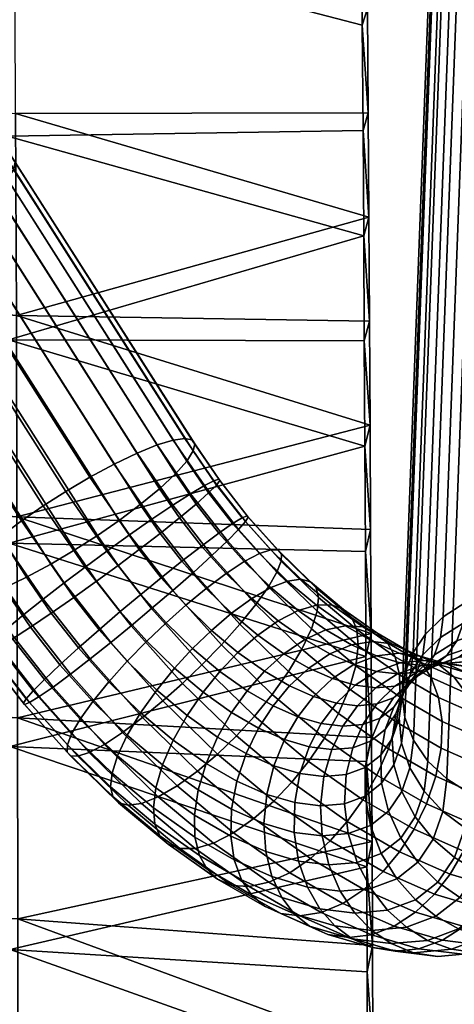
# Model space of a CAD drawing. Header units: millimetres. Extents: x -282 to 282, y -248 to 372.
# Tile 48 of 55: x 192 to 225, y 8 to 82. Entities that reach past the tile are written whole.
import ezdxf

# ---------------------------------------------------------------- set-up
doc = ezdxf.new("R2010")
doc.units = ezdxf.units.MM
doc.layers.add('LDS podnoz', color=7, linetype='Continuous')
doc.layers.add('LDS ram', color=7, linetype='Continuous')

msp = doc.modelspace()

# ---------------------------------------------------------------- meshes
at = {"layer": 'LDS podnoz'}
mesh = msp.add_polyface(dxfattribs=at)
corners = [(151.124, 117.513, 422.232), (149.748, 116.055, 421.512), (140.875, 124.901, 419.537), (142.17, 126.44, 420.239), (152.376, 118.947, 423.372), (143.347, 127.948, 421.363), (155.004, 104.094, 423.288), (153.352, 102.815, 423.705), (145.307, 111.907, 421.676), (146.872, 113.284, 421.237), (156.552, 105.376, 423.265), (148.339, 114.657, 421.193), (158.039, 106.686, 423.603), (159.491, 108.057, 424.342), (160.812, 109.413, 425.5), (161.904, 110.664, 427.042), (153.41, 120.262, 424.9), (162.69, 111.728, 428.883), (154.155, 121.372, 426.73), (163.13, 112.543, 430.899), (154.572, 122.214, 428.74), (163.23, 113.086, 432.957), (154.667, 122.762, 430.797), (163.031, 113.362, 434.938), (154.478, 123.027, 432.78), (162.553, 113.401, 436.889), (154.025, 123.037, 434.739), (161.76, 113.181, 438.855), (153.274, 122.771, 436.714), (160.653, 112.675, 440.71), (152.225, 122.199, 438.584), (159.272, 111.889, 442.325), (150.916, 121.331, 440.218), (157.697, 110.863, 443.591), (149.424, 120.211, 441.504), (156.03, 109.668, 444.438), (147.844, 118.918, 442.374), (154.378, 108.389, 444.856), (146.279, 117.541, 442.813), (152.83, 107.107, 444.878), (144.812, 116.168, 442.856), (151.343, 105.797, 444.54), (143.404, 114.77, 442.538), (149.891, 104.426, 443.801), (142.027, 113.312, 441.818), (148.57, 103.07, 442.643), (140.775, 111.878, 440.677), (170.951, 103.196, 437.206), (171.16, 102.907, 435.228), (170.45, 103.265, 439.152), (169.618, 103.094, 441.106), (168.457, 102.657, 442.946), (221.135, 29.497, 407.651), (227.167, 189.1, 208.081), (227.819, 187.396, 206.737), (221.787, 27.793, 406.308), (221.173, 32.876, 410.355), (227.206, 192.479, 210.784), (226.972, 190.829, 209.458), (220.939, 31.226, 409.028), (222.695, 35.745, 412.696), (228.727, 195.349, 213.125), (227.797, 193.971, 211.995), (221.764, 34.368, 411.566), (225.71, 38.125, 414.69), (231.742, 197.729, 215.119), (230.05, 196.633, 214.192), (224.017, 37.03, 413.763), (229.869, 39.42, 415.851), (235.901, 199.023, 216.28), (233.732, 198.545, 215.833), (227.7, 38.942, 415.403), (234.196, 39.326, 415.907), (240.228, 198.929, 216.336), (238.111, 199.143, 216.443), (232.079, 39.54, 416.014), (237.897, 38.083, 415.024), (243.93, 197.686, 215.454), (242.149, 198.439, 216.002), (236.116, 38.836, 415.573), (241.001, 35.681, 413.198), (247.033, 195.285, 213.627), (245.599, 196.628, 214.658), (239.567, 37.025, 414.229), (242.737, 32.407, 410.631), (248.769, 192.01, 211.061), (248.116, 193.714, 212.404), (242.084, 34.111, 411.975), (242.698, 29.027, 407.928), (248.73, 188.631, 208.357), (248.964, 190.281, 209.684), (242.931, 30.678, 409.254), (242.107, 27.536, 406.717), (248.139, 187.139, 207.146)]
mesh.append_faces([[corners[k] for k in face] for face in [(0, 1, 2, 3), (4, 0, 3, 5), (6, 7, 8, 9), (10, 6, 9, 11), (12, 10, 11, 1), (13, 12, 1, 0), (14, 13, 0, 4), (15, 14, 4, 16), (17, 15, 16, 18), (19, 17, 18, 20), (21, 19, 20, 22), (23, 21, 22, 24), (25, 23, 24, 26), (27, 25, 26, 28), (29, 27, 28, 30), (31, 29, 30, 32), (33, 31, 32, 34), (35, 33, 34, 36), (37, 35, 36, 38), (39, 37, 38, 40), (41, 39, 40, 42), (43, 41, 42, 44), (45, 43, 44, 46), (47, 48, 21, 23), (49, 47, 23, 25), (50, 49, 25, 27), (51, 50, 27, 29), (52, 53, 54, 55), (56, 57, 58, 59), (59, 58, 53, 52), (60, 61, 62, 63), (64, 65, 66, 67), (67, 66, 61, 60), (68, 69, 70, 71), (72, 73, 74, 75), (75, 74, 69, 68), (71, 70, 65, 64), (63, 62, 57, 56), (76, 77, 78, 79), (80, 81, 82, 83), (83, 82, 77, 76), (84, 85, 86, 87), (88, 89, 90, 91), (91, 90, 85, 84), (87, 86, 81, 80), (92, 93, 89, 88), (79, 78, 73, 72)]])
mesh = msp.add_polyface(dxfattribs=at)
corners = [(170.593, 101.583, 431.147), (177.833, 90.977, 433.514), (176.974, 90.013, 431.651), (169.77, 100.569, 429.296), (171.16, 102.907, 435.228), (178.424, 92.266, 437.603), (178.314, 91.736, 435.543), (171.055, 102.371, 433.169), (170.45, 103.265, 439.152), (177.683, 92.667, 441.517), (178.206, 92.568, 439.579), (170.951, 103.196, 437.206), (169.618, 103.094, 441.106), (176.816, 92.549, 443.46), (169.431, 84.324, 427.7), (182.901, 63.192, 432.417), (181.096, 62.123, 432.787), (167.626, 83.256, 428.071), (171.124, 85.407, 427.722), (184.594, 64.275, 432.438), (174.337, 87.715, 428.883), (187.807, 66.582, 433.599), (186.219, 65.396, 432.818), (172.749, 86.528, 428.102), (175.781, 88.902, 430.078), (189.25, 67.77, 434.795), (179.274, 61.141, 433.587), (165.804, 82.273, 428.871), (202.72, 46.637, 439.511), (201.276, 45.45, 438.316), (190.444, 68.881, 436.368), (191.784, 70.604, 440.259), (191.303, 69.844, 438.231), (191.893, 71.134, 442.32), (191.153, 71.535, 446.234), (191.675, 71.436, 444.295), (190.286, 71.416, 448.176), (174.097, 91.574, 446.86), (187.567, 70.442, 451.576), (189.076, 71.052, 450), (175.606, 92.184, 445.283), (172.375, 90.749, 448.08), (185.845, 69.616, 452.796), (168.748, 88.698, 449.25), (182.218, 67.566, 453.967), (184.023, 68.634, 453.597), (170.553, 89.766, 448.88), (167.055, 87.614, 449.229), (180.525, 66.482, 453.946), (204.772, 48.712, 442.947), (203.914, 47.749, 441.084), (205.363, 50.001, 447.036), (205.254, 49.472, 444.976), (205.145, 50.303, 449.012), (203.756, 50.284, 452.893), (204.623, 50.403, 450.95), (202.546, 49.92, 454.716), (201.036, 49.309, 456.293), (197.493, 47.502, 458.313), (199.314, 48.484, 457.513), (195.687, 46.433, 458.683), (225.974, 23.821, 403.258), (232.006, 183.424, 203.688), (233.787, 182.671, 203.139), (227.755, 23.068, 402.71), (222.87, 26.222, 405.085), (228.903, 185.826, 205.514), (230.336, 184.482, 204.483), (224.304, 24.879, 404.054), (221.787, 27.793, 406.308), (227.819, 187.396, 206.737), (234.002, 22.484, 402.432), (240.034, 182.087, 202.861), (242.203, 182.565, 203.309), (236.171, 22.962, 402.879), (229.675, 22.578, 402.376), (235.708, 182.181, 202.805), (237.824, 181.967, 202.698), (231.792, 22.364, 402.269), (244.193, 183.382, 204.022), (238.161, 23.778, 403.593)]
mesh.append_faces([[corners[k] for k in face] for face in [(0, 1, 2, 3), (4, 5, 6, 7), (7, 6, 1, 0), (8, 9, 10, 11), (12, 13, 9, 8), (11, 10, 5, 4), (14, 15, 16, 17), (18, 19, 15, 14), (20, 21, 22, 23), (24, 25, 21, 20), (23, 22, 19, 18), (17, 16, 26, 27), (25, 28, 29, 21), (2, 30, 25, 24), (6, 31, 32, 1), (5, 33, 31, 6), (9, 34, 35, 10), (13, 36, 34, 9), (10, 35, 33, 5), (37, 38, 39, 40), (41, 42, 38, 37), (43, 44, 45, 46), (47, 48, 44, 43), (46, 45, 42, 41), (40, 39, 36, 13), (30, 2, 1, 32), (32, 49, 50, 30), (33, 51, 52, 31), (35, 53, 51, 33), (31, 52, 49, 32), (30, 50, 28, 25), (36, 54, 55, 34), (39, 56, 54, 36), (38, 57, 56, 39), (34, 55, 53, 35), (45, 58, 59, 42), (44, 60, 58, 45), (57, 38, 42, 59), (61, 62, 63, 64), (65, 66, 67, 68), (68, 67, 62, 61), (69, 70, 66, 65), (71, 72, 73, 74), (75, 76, 77, 78), (64, 63, 76, 75), (78, 77, 72, 71), (74, 73, 79, 80)]])
mesh = msp.add_polyface(dxfattribs=at)
corners = [(187.436, 38.09, 444.867), (186.913, 38.19, 446.805), (173.444, 59.322, 442.089), (160.496, 80.354, 435.434), (176.043, 59.706, 436.384), (189.513, 38.573, 441.1), (188.302, 38.209, 442.924), (174.833, 59.341, 438.208), (179.274, 61.141, 433.587), (192.744, 40.009, 438.304), (191.022, 39.184, 439.524), (177.552, 60.316, 434.808), (181.096, 62.123, 432.787), (194.565, 40.991, 437.504), (184.594, 64.275, 432.438), (198.064, 43.143, 437.155), (196.371, 42.06, 437.133), (182.901, 63.192, 432.417), (187.807, 66.582, 433.599), (201.276, 45.45, 438.316), (199.688, 44.264, 437.535), (186.219, 65.396, 432.818), (178.9, 65.362, 453.565), (192.37, 44.229, 458.282), (193.995, 45.35, 458.662), (180.525, 66.482, 453.946), (177.312, 64.175, 452.784), (190.782, 43.043, 457.501), (195.687, 46.433, 458.683), (182.218, 67.566, 453.967), (174.675, 61.876, 450.016), (188.145, 40.744, 454.732), (189.338, 41.856, 456.306), (175.868, 62.988, 451.589), (173.816, 60.913, 448.153), (187.286, 39.781, 452.87), (173.226, 59.624, 444.064), (186.695, 38.492, 448.78), (186.804, 39.021, 450.841), (173.335, 60.153, 446.124), (192.716, 30.888, 445.426), (192.509, 30.557, 447.397), (189.578, 34.298, 447.394), (189.95, 34.418, 445.423), (193.235, 31.48, 443.446), (190.651, 34.778, 443.444), (194.083, 32.339, 441.584), (191.689, 35.395, 441.582), (195.237, 33.434, 439.97), (193.029, 36.252, 439.968), (194.725, 31.768, 455.429), (196.027, 32.731, 457.013), (192.523, 37.203, 457.01), (191.278, 36.167, 455.425), (193.687, 31.05, 453.547), (190.333, 35.329, 453.544), (192.969, 30.613, 451.493), (189.739, 34.734, 451.49), (192.584, 30.459, 449.404), (189.499, 34.396, 449.4), (195.81, 27.434, 444.839), (195.788, 26.896, 446.775), (196.125, 28.254, 442.898), (196.035, 26.607, 448.749), (196.58, 26.581, 450.808), (194.596, 37.303, 438.713), (196.286, 38.478, 437.884), (193.983, 38.367, 458.209), (195.554, 39.578, 458.986), (197.133, 40.765, 459.356), (141.824, 65.338, 430.958), (141.193, 65.571, 434.263), (139.557, 10.784, 437.814), (140.189, 10.551, 434.509)]
mesh.append_faces([[corners[k] for k in face] for face in [(0, 1, 2, 3), (4, 5, 6, 7), (8, 9, 10, 11), (12, 13, 9, 8), (11, 10, 5, 4), (14, 15, 16, 17), (18, 19, 20, 21), (21, 20, 15, 14), (17, 16, 13, 12), (3, 7, 6, 0), (22, 23, 24, 25), (26, 27, 23, 22), (25, 24, 28, 29), (30, 31, 32, 33), (34, 35, 31, 30), (36, 37, 38, 39), (2, 1, 37, 36), (39, 38, 35, 34), (33, 32, 27, 26), (40, 41, 42, 43), (44, 40, 43, 45), (46, 44, 45, 47), (48, 46, 47, 49), (50, 51, 52, 53), (54, 50, 53, 55), (56, 54, 55, 57), (58, 56, 57, 59), (41, 58, 59, 42), (60, 61, 41, 40), (62, 60, 40, 44), (63, 64, 56, 58), (61, 63, 58, 41), (0, 43, 42, 1), (5, 47, 45, 6), (6, 45, 43, 0), (9, 65, 49, 10), (13, 66, 65, 9), (10, 49, 47, 5), (27, 67, 68, 23), (31, 53, 52, 32), (32, 52, 67, 27), (38, 57, 55, 35), (1, 42, 59, 37), (37, 59, 57, 38), (35, 55, 53, 31), (23, 68, 69, 24), (70, 71, 72, 73)]])
mesh = msp.add_polyface(dxfattribs=at)
corners = [(196.634, 34.703, 438.716), (195.237, 33.434, 439.97), (193.029, 36.252, 439.968), (194.596, 37.303, 438.713), (198.179, 36.062, 437.886), (196.286, 38.478, 437.884), (199.769, 37.424, 437.493), (197.989, 39.696, 437.491), (201.311, 38.714, 437.498), (199.61, 40.885, 437.497), (202.841, 39.964, 437.869), (201.189, 42.071, 437.867), (204.392, 41.2, 438.646), (202.76, 43.283, 438.644), (205.87, 42.341, 439.845), (204.22, 44.447, 439.843), (207.173, 43.304, 441.429), (205.465, 45.483, 441.428), (206.66, 41.638, 456.888), (207.815, 42.733, 455.274), (205.054, 46.255, 455.271), (203.714, 45.398, 456.885), (205.264, 40.369, 458.143), (202.147, 44.347, 458.14), (203.719, 39.01, 458.972), (200.457, 43.172, 458.969), (202.128, 37.647, 459.365), (198.754, 41.954, 459.362), (200.587, 36.358, 459.36), (197.133, 40.765, 459.356), (199.057, 35.108, 458.99), (195.554, 39.578, 458.986), (197.506, 33.872, 458.213), (193.983, 38.367, 458.209), (196.027, 32.731, 457.013), (192.523, 37.203, 457.01), (200.296, 33.698, 437.484), (198.913, 32.158, 438.283), (201.76, 35.201, 437.115), (203.214, 36.59, 437.137), (204.688, 37.902, 437.518), (206.218, 39.162, 438.299), (207.716, 40.28, 439.495), (207.367, 34.937, 458.28), (208.75, 36.477, 457.481), (205.903, 33.434, 458.649), (204.449, 32.046, 458.627), (202.975, 30.733, 458.246), (205.209, 34.651, 436.415), (203.849, 33.172, 436.359), (206.625, 36.02, 436.817), (208.133, 37.301, 437.606), (196.371, 42.06, 437.133), (194.565, 40.991, 437.504), (199.688, 44.264, 437.535), (198.064, 43.143, 437.155), (202.72, 46.637, 439.511), (201.276, 45.45, 438.316), (204.772, 48.712, 442.947), (206.41, 46.321, 443.309), (203.914, 47.749, 441.084), (205.363, 50.001, 447.036), (207.244, 47.254, 447.453), (207.004, 46.916, 445.363), (205.254, 49.472, 444.976), (205.145, 50.303, 449.012), (207.166, 47.352, 449.459), (203.756, 50.284, 452.893), (206.092, 46.872, 453.409), (206.793, 47.232, 451.43), (204.623, 50.403, 450.95), (201.036, 49.309, 456.293), (202.546, 49.92, 454.716), (197.493, 47.502, 458.313), (199.314, 48.484, 457.513), (193.995, 45.35, 458.662), (195.687, 46.433, 458.683)]
mesh.append_faces([[corners[k] for k in face] for face in [(0, 1, 2, 3), (4, 0, 3, 5), (6, 4, 5, 7), (8, 6, 7, 9), (10, 8, 9, 11), (12, 10, 11, 13), (14, 12, 13, 15), (16, 14, 15, 17), (18, 19, 20, 21), (22, 18, 21, 23), (24, 22, 23, 25), (26, 24, 25, 27), (28, 26, 27, 29), (30, 28, 29, 31), (32, 30, 31, 33), (34, 32, 33, 35), (36, 37, 0, 4), (38, 36, 4, 6), (39, 38, 6, 8), (40, 39, 8, 10), (41, 40, 10, 12), (42, 41, 12, 14), (43, 44, 22, 24), (45, 43, 24, 26), (46, 45, 26, 28), (47, 46, 28, 30), (48, 49, 38, 39), (50, 48, 39, 40), (51, 50, 40, 41), (52, 7, 5, 53), (54, 11, 9, 55), (56, 15, 13, 57), (57, 13, 11, 54), (58, 59, 17, 60), (61, 62, 63, 64), (64, 63, 59, 58), (60, 17, 15, 56), (55, 9, 7, 52), (65, 66, 62, 61), (67, 68, 69, 70), (71, 21, 20, 72), (72, 20, 68, 67), (73, 25, 23, 74), (75, 29, 27, 76), (76, 27, 25, 73), (74, 23, 21, 71), (66, 65, 70, 69)]])
mesh = msp.add_polyface(dxfattribs=at)
corners = [(208.211, 44.022, 443.311), (207.173, 43.304, 441.429), (205.465, 45.483, 441.428), (206.41, 46.321, 443.309), (208.929, 44.458, 445.365), (207.004, 46.916, 445.363), (209.313, 44.613, 447.455), (207.244, 47.254, 447.453), (209.389, 44.515, 449.461), (207.166, 47.352, 449.459), (209.182, 44.184, 451.433), (206.793, 47.232, 451.43), (208.663, 43.591, 453.412), (206.092, 46.872, 453.409), (207.815, 42.733, 455.274), (205.054, 46.255, 455.271), (209.083, 41.172, 441.067), (207.716, 40.28, 439.495), (205.87, 42.341, 439.845), (210.226, 41.773, 442.929), (211.083, 42.054, 444.956), (211.628, 42.029, 447.016), (211.875, 41.739, 448.989), (211.853, 41.202, 450.926), (211.538, 40.382, 452.867), (210.902, 39.286, 454.688), (209.956, 37.959, 456.263), (206.66, 41.638, 456.888), (208.75, 36.477, 457.481), (205.264, 40.369, 458.143), (209.651, 38.399, 438.794), (208.133, 37.301, 437.606), (206.218, 39.162, 438.299), (211.085, 39.226, 440.342), (212.339, 39.719, 442.164), (213.341, 39.859, 444.139), (214.056, 39.67, 446.137), (214.482, 39.205, 448.045), (214.655, 38.479, 449.912), (214.552, 37.452, 451.775), (214.139, 36.14, 453.517), (213.412, 34.601, 455.012), (212.406, 32.925, 456.158), (210.095, 35.658, 436.58), (208.611, 34.358, 435.779), (206.625, 36.02, 436.817), (211.636, 36.738, 437.756), (213.138, 37.507, 439.269), (214.505, 37.906, 441.031), (215.657, 37.921, 442.928), (216.545, 37.586, 444.835), (217.156, 36.967, 446.647), (217.527, 36.075, 448.41), (217.644, 34.865, 450.159), (217.459, 33.362, 451.781), (213.628, 35.331, 436.404), (212.066, 34.266, 435.242), (215.199, 36.052, 437.87), (216.679, 36.37, 439.555), (217.981, 36.28, 441.35), (219.043, 35.822, 443.14), (219.839, 35.072, 444.826), (220.41, 34.039, 446.453), (218.731, 35.188, 437.845), (217.143, 34.931, 436.249), (220.174, 35.016, 439.522), (221.399, 34.464, 441.174)]
mesh.append_faces([[corners[k] for k in face] for face in [(0, 1, 2, 3), (4, 0, 3, 5), (6, 4, 5, 7), (8, 6, 7, 9), (10, 8, 9, 11), (12, 10, 11, 13), (14, 12, 13, 15), (16, 17, 18, 1), (19, 16, 1, 0), (20, 19, 0, 4), (21, 20, 4, 6), (22, 21, 6, 8), (23, 22, 8, 10), (24, 23, 10, 12), (25, 24, 12, 14), (26, 25, 14, 27), (28, 26, 27, 29), (30, 31, 32, 17), (33, 30, 17, 16), (34, 33, 16, 19), (35, 34, 19, 20), (36, 35, 20, 21), (37, 36, 21, 22), (38, 37, 22, 23), (39, 38, 23, 24), (40, 39, 24, 25), (41, 40, 25, 26), (42, 41, 26, 28), (43, 44, 45, 31), (46, 43, 31, 30), (47, 46, 30, 33), (48, 47, 33, 34), (49, 48, 34, 35), (50, 49, 35, 36), (51, 50, 36, 37), (52, 51, 37, 38), (53, 52, 38, 39), (54, 53, 39, 40), (55, 56, 43, 46), (57, 55, 46, 47), (58, 57, 47, 48), (59, 58, 48, 49), (60, 59, 49, 50), (61, 60, 50, 51), (62, 61, 51, 52), (63, 64, 57, 58), (65, 63, 58, 59), (66, 65, 59, 60)]])
mesh = msp.add_polyface(dxfattribs=at)
corners = [(223.129, 32.472, 444.185), (222.371, 33.613, 442.715), (219.839, 35.072, 444.826), (220.41, 34.039, 446.453), (223.673, 30.986, 445.612), (220.747, 32.673, 448.053), (223.934, 29.197, 446.898), (220.791, 31.008, 449.519), (223.866, 27.19, 447.947), (220.511, 29.123, 450.745), (223.465, 25.085, 448.685), (219.916, 27.13, 451.645), (223.67, 33.46, 438.917), (222.286, 34.082, 437.422), (220.174, 35.016, 439.522), (221.399, 34.464, 441.174), (224.81, 32.535, 440.29), (225.75, 31.313, 441.58), (226.494, 29.739, 442.809), (226.962, 27.858, 443.888), (227.099, 25.76, 444.734), (224.278, 33.497, 435.091), (222.571, 33.766, 433.699), (220.707, 34.314, 435.88), (225.811, 32.83, 436.411), (227.11, 31.859, 437.598), (228.221, 30.587, 438.688), (229.153, 28.958, 439.696), (224.285, 33.554, 431.344), (222.407, 33.382, 430.087), (220.782, 33.584, 432.319), (226.11, 33.27, 432.573), (227.781, 32.587, 433.706), (229.225, 31.597, 434.692), (223.916, 33.516, 427.632), (222.053, 32.881, 426.509), (220.595, 32.752, 428.882), (225.877, 33.695, 428.753), (227.812, 33.421, 429.804), (223.3, 33.346, 424.058), (221.633, 32.302, 423.03), (220.4, 31.843, 425.454), (225.206, 33.997, 425.096), (227.238, 34.203, 426.078), (229.266, 33.963, 426.945), (222.629, 33.085, 420.58), (221.291, 31.755, 419.593), (220.283, 30.963, 422.071), (224.307, 34.137, 421.582), (226.248, 34.816, 422.534), (228.337, 35.067, 423.375), (222.04, 32.855, 417.14), (221.089, 31.391, 416.145), (220.318, 30.257, 418.671), (223.37, 34.173, 418.156), (225.055, 35.237, 419.131), (227.022, 35.954, 419.999), (229.154, 36.267, 420.7), (222.499, 34.182, 414.86), (221.562, 32.757, 413.795), (223.823, 35.484, 415.902), (225.514, 36.562, 416.853), (227.497, 37.325, 417.641), (220.892, 27.567, 410.322), (221.135, 29.497, 407.651), (221.787, 27.793, 406.308), (221.524, 25.701, 409.202), (222.87, 26.222, 405.085), (222.586, 23.955, 408.223), (222.695, 35.745, 412.696), (221.764, 34.368, 411.566), (225.71, 38.125, 414.69), (224.017, 37.03, 413.763), (227.7, 38.942, 415.403), (221.173, 32.876, 410.355), (220.962, 31.19, 412.688)]
mesh.append_faces([[corners[k] for k in face] for face in [(0, 1, 2, 3), (4, 0, 3, 5), (6, 4, 5, 7), (8, 6, 7, 9), (10, 8, 9, 11), (12, 13, 14, 15), (16, 12, 15, 1), (17, 16, 1, 0), (18, 17, 0, 4), (19, 18, 4, 6), (20, 19, 6, 8), (21, 22, 23, 13), (24, 21, 13, 12), (25, 24, 12, 16), (26, 25, 16, 17), (27, 26, 17, 18), (28, 29, 30, 22), (31, 28, 22, 21), (32, 31, 21, 24), (33, 32, 24, 25), (34, 35, 36, 29), (37, 34, 29, 28), (38, 37, 28, 31), (39, 40, 41, 35), (42, 39, 35, 34), (43, 42, 34, 37), (44, 43, 37, 38), (45, 46, 47, 40), (48, 45, 40, 39), (49, 48, 39, 42), (50, 49, 42, 43), (51, 52, 53, 46), (54, 51, 46, 45), (55, 54, 45, 48), (56, 55, 48, 49), (57, 56, 49, 50), (58, 59, 52, 51), (60, 58, 51, 54), (61, 60, 54, 55), (62, 61, 55, 56), (63, 64, 65, 66), (66, 65, 67, 68), (58, 69, 70, 59), (61, 71, 72, 60), (60, 72, 69, 58), (62, 73, 71, 61), (59, 70, 74, 75)]])
mesh = msp.add_polyface(dxfattribs=at)
corners = [(211.192, 31.219, 456.895), (212.406, 32.925, 456.158), (208.75, 36.477, 457.481), (207.367, 34.937, 458.28), (209.86, 29.588, 457.217), (205.903, 33.434, 458.649), (208.5, 28.109, 457.161), (204.449, 32.046, 458.627), (208.611, 34.358, 435.779), (207.255, 32.938, 435.345), (205.209, 34.651, 436.415), (206.625, 36.02, 436.817), (216.955, 31.635, 453.159), (217.459, 33.362, 451.781), (214.139, 36.14, 453.517), (213.412, 34.601, 455.012), (216.154, 29.787, 454.198), (215.115, 27.937, 454.844), (209.309, 31.488, 433.952), (208.138, 29.862, 433.781), (205.99, 31.38, 435.24), (210.604, 32.949, 434.426), (212.066, 34.266, 435.242), (210.095, 35.658, 436.58), (220.747, 32.673, 448.053), (220.41, 34.039, 446.453), (217.527, 36.075, 448.41), (217.644, 34.865, 450.159), (220.791, 31.008, 449.519), (220.511, 29.123, 450.745), (219.916, 27.13, 451.645), (211.246, 30.371, 432.336), (210.166, 28.694, 432.091), (212.484, 31.866, 432.857), (213.925, 33.195, 433.692), (215.507, 34.249, 434.837), (213.628, 35.331, 436.404), (217.143, 34.931, 436.249), (215.199, 36.052, 437.87), (222.371, 33.613, 442.715), (221.399, 34.464, 441.174), (219.043, 35.822, 443.14), (219.839, 35.072, 444.826), (213.112, 29.546, 430.481), (212.119, 27.83, 430.149), (214.296, 31.065, 431.056), (215.716, 32.404, 431.912), (217.318, 33.448, 433.038), (219.016, 34.103, 434.386), (220.707, 34.314, 435.88), (218.731, 35.188, 437.845), (222.286, 34.082, 437.422), (220.174, 35.016, 439.522), (216.004, 30.563, 429.057), (214.872, 29.029, 428.421), (217.404, 31.907, 429.935), (219.024, 32.946, 431.039), (220.782, 33.584, 432.319), (222.571, 33.766, 433.699), (217.576, 30.368, 426.898), (216.491, 28.828, 426.197), (218.958, 31.715, 427.802), (220.595, 32.752, 428.882), (222.407, 33.382, 430.087), (219.035, 30.498, 424.523), (217.994, 28.962, 423.75), (220.4, 31.843, 425.454), (222.053, 32.881, 426.509), (220.283, 30.963, 422.071), (219.279, 29.441, 421.224), (221.633, 32.302, 423.03), (221.291, 31.755, 419.593), (220.318, 30.257, 418.671), (221.089, 31.391, 416.145), (220.467, 29.761, 415.147), (219.66, 28.574, 417.79), (220.962, 31.19, 412.688), (220.714, 29.433, 411.509), (220.188, 27.913, 414.123), (221.562, 32.757, 413.795), (221.173, 32.876, 410.355), (220.939, 31.226, 409.028), (221.135, 29.497, 407.651), (220.892, 27.567, 410.322)]
mesh.append_faces([[corners[k] for k in face] for face in [(0, 1, 2, 3), (4, 0, 3, 5), (6, 4, 5, 7), (8, 9, 10, 11), (12, 13, 14, 15), (16, 12, 15, 1), (17, 16, 1, 0), (18, 19, 20, 9), (21, 18, 9, 8), (22, 21, 8, 23), (24, 25, 26, 27), (28, 24, 27, 13), (29, 28, 13, 12), (30, 29, 12, 16), (31, 32, 19, 18), (33, 31, 18, 21), (34, 33, 21, 22), (35, 34, 22, 36), (37, 35, 36, 38), (39, 40, 41, 42), (43, 44, 32, 31), (45, 43, 31, 33), (46, 45, 33, 34), (47, 46, 34, 35), (48, 47, 35, 37), (49, 48, 37, 50), (51, 49, 50, 52), (53, 54, 43, 45), (55, 53, 45, 46), (56, 55, 46, 47), (57, 56, 47, 48), (58, 57, 48, 49), (59, 60, 54, 53), (61, 59, 53, 55), (62, 61, 55, 56), (63, 62, 56, 57), (64, 65, 60, 59), (66, 64, 59, 61), (67, 66, 61, 62), (68, 69, 65, 64), (70, 68, 64, 66), (71, 72, 69, 68), (73, 74, 75, 72), (76, 77, 78, 74), (79, 76, 74, 73), (76, 80, 81, 77), (77, 81, 82, 83)]])
mesh = msp.add_polyface(dxfattribs=at)
corners = [(196.761, 29.349, 441.076), (196.125, 28.254, 442.898), (193.235, 31.48, 443.446), (194.083, 32.339, 441.584), (197.707, 30.677, 439.502), (195.237, 33.434, 439.97), (198.913, 32.158, 438.283), (196.634, 34.703, 438.716), (201.445, 29.474, 457.465), (202.975, 30.733, 458.246), (199.057, 35.108, 458.99), (197.506, 33.872, 458.213), (199.947, 28.355, 456.27), (196.027, 32.731, 457.013), (198.581, 27.464, 454.697), (194.725, 31.768, 455.429), (197.437, 26.863, 452.836), (193.687, 31.05, 453.547), (196.58, 26.581, 450.808), (192.969, 30.613, 451.493), (199.054, 24.281, 443.664), (199.226, 23.555, 445.531), (195.788, 26.896, 446.775), (195.81, 27.434, 444.839), (199.156, 25.308, 441.801), (199.569, 26.62, 440.06), (200.297, 28.159, 438.564), (201.303, 29.835, 437.418), (202.517, 31.54, 436.681), (200.296, 33.698, 437.484), (203.849, 33.172, 436.359), (201.76, 35.201, 437.115), (207.084, 26.74, 456.759), (208.5, 28.109, 457.161), (204.449, 32.046, 458.627), (205.576, 25.459, 455.97), (204.057, 24.361, 454.782), (202.624, 23.534, 453.234), (201.37, 23.041, 451.412), (200.368, 22.9, 449.437), (199.653, 23.09, 447.439), (196.035, 26.607, 448.749), (202.381, 21.496, 441.925), (202.752, 20.604, 443.687), (202.264, 22.707, 440.176), (202.449, 24.21, 438.554), (202.953, 25.937, 437.175), (203.754, 27.784, 436.136), (204.793, 29.635, 435.49), (205.99, 31.38, 435.24), (207.255, 32.938, 435.345), (205.209, 34.651, 436.415), (206.77, 20.064, 451.066), (208.272, 20.833, 452.578), (205.403, 19.666, 449.303), (204.251, 19.65, 447.406), (203.363, 19.985, 445.499), (205.72, 19.138, 439.658), (206.291, 18.105, 441.285), (205.383, 20.504, 438.059), (205.339, 22.168, 436.592), (205.618, 24.054, 435.366), (206.214, 26.047, 434.467), (207.079, 28.021, 433.939), (208.138, 29.862, 433.781), (207.087, 17.355, 442.972), (208.149, 16.897, 444.761), (208.066, 20.597, 434.318), (208.326, 18.808, 435.605), (208.133, 22.605, 433.269)]
mesh.append_faces([[corners[k] for k in face] for face in [(0, 1, 2, 3), (4, 0, 3, 5), (6, 4, 5, 7), (8, 9, 10, 11), (12, 8, 11, 13), (14, 12, 13, 15), (16, 14, 15, 17), (18, 16, 17, 19), (20, 21, 22, 23), (24, 20, 23, 1), (25, 24, 1, 0), (26, 25, 0, 4), (27, 26, 4, 6), (28, 27, 6, 29), (30, 28, 29, 31), (32, 33, 34, 9), (35, 32, 9, 8), (36, 35, 8, 12), (37, 36, 12, 14), (38, 37, 14, 16), (39, 38, 16, 18), (40, 39, 18, 41), (21, 40, 41, 22), (42, 43, 21, 20), (44, 42, 20, 24), (45, 44, 24, 25), (46, 45, 25, 26), (47, 46, 26, 27), (48, 47, 27, 28), (49, 48, 28, 30), (50, 49, 30, 51), (52, 53, 36, 37), (54, 52, 37, 38), (55, 54, 38, 39), (56, 55, 39, 40), (43, 56, 40, 21), (57, 58, 43, 42), (59, 57, 42, 44), (60, 59, 44, 45), (61, 60, 45, 46), (62, 61, 46, 47), (63, 62, 47, 48), (64, 63, 48, 49), (65, 66, 55, 56), (58, 65, 56, 43), (67, 68, 59, 60), (69, 67, 60, 61)]])
mesh = msp.add_polyface(dxfattribs=at)
corners = [(213.918, 26.192, 455.094), (215.115, 27.937, 454.844), (211.192, 31.219, 456.895), (209.86, 29.588, 457.217), (212.653, 24.633, 454.989), (208.5, 28.109, 457.161), (211.297, 23.214, 454.556), (207.084, 26.74, 456.759), (209.812, 21.913, 453.755), (205.576, 25.459, 455.97), (208.272, 20.833, 452.578), (204.057, 24.361, 454.782), (219.051, 25.156, 452.172), (219.916, 27.13, 451.645), (216.154, 29.787, 454.198), (217.991, 23.314, 452.33), (216.821, 21.689, 452.16), (215.526, 20.227, 451.686), (214.064, 18.91, 450.869), (208.534, 24.71, 432.532), (208.133, 22.605, 433.269), (205.618, 24.054, 435.366), (206.214, 26.047, 434.467), (209.234, 26.779, 432.141), (207.079, 28.021, 433.939), (210.166, 28.694, 432.091), (208.138, 29.862, 433.781), (221.833, 21.1, 449.126), (222.765, 23.016, 449.075), (220.754, 19.423, 448.88), (210.556, 21.534, 430.861), (210.693, 19.436, 431.707), (208.066, 20.597, 434.318), (210.77, 23.721, 430.309), (211.312, 25.86, 430.077), (212.119, 27.83, 430.149), (212.84, 20.862, 428.187), (213.17, 18.708, 428.808), (212.878, 23.101, 427.842), (213.27, 25.285, 427.784), (213.961, 27.289, 427.993), (214.872, 29.029, 428.421), (213.112, 29.546, 430.481), (214.818, 22.861, 425.177), (214.942, 20.602, 425.3), (215.071, 25.061, 425.31), (215.655, 27.079, 425.666), (216.491, 28.828, 426.197), (216.618, 23.021, 422.247), (216.893, 20.775, 422.124), (216.744, 25.21, 422.587), (217.228, 27.219, 423.106), (217.994, 28.962, 423.75), (218.158, 23.595, 419.221), (218.561, 21.397, 418.845), (218.174, 25.743, 419.776), (218.573, 27.72, 420.462), (219.279, 29.441, 421.224), (219.909, 22.456, 415.531), (220.834, 20.436, 415.085), (219.373, 19.288, 418.678), (219.402, 24.572, 416.162), (219.33, 26.651, 416.935), (219.66, 28.574, 417.79), (220.318, 30.257, 418.671), (220.911, 23.928, 412.252), (221.92, 22.032, 411.529), (220.326, 25.931, 413.136), (220.188, 27.913, 414.123), (220.467, 29.761, 415.147), (220.892, 27.567, 410.322), (221.524, 25.701, 409.202), (220.714, 29.433, 411.509)]
mesh.append_faces([[corners[k] for k in face] for face in [(0, 1, 2, 3), (4, 0, 3, 5), (6, 4, 5, 7), (8, 6, 7, 9), (10, 8, 9, 11), (12, 13, 14, 1), (15, 12, 1, 0), (16, 15, 0, 4), (17, 16, 4, 6), (18, 17, 6, 8), (19, 20, 21, 22), (23, 19, 22, 24), (25, 23, 24, 26), (27, 28, 12, 15), (29, 27, 15, 16), (30, 31, 32, 20), (33, 30, 20, 19), (34, 33, 19, 23), (35, 34, 23, 25), (36, 37, 31, 30), (38, 36, 30, 33), (39, 38, 33, 34), (40, 39, 34, 35), (41, 40, 35, 42), (43, 44, 36, 38), (45, 43, 38, 39), (46, 45, 39, 40), (47, 46, 40, 41), (48, 49, 44, 43), (50, 48, 43, 45), (51, 50, 45, 46), (52, 51, 46, 47), (53, 54, 49, 48), (55, 53, 48, 50), (56, 55, 50, 51), (57, 56, 51, 52), (58, 59, 60, 54), (61, 58, 54, 53), (62, 61, 53, 55), (63, 62, 55, 56), (64, 63, 56, 57), (65, 66, 59, 58), (67, 65, 58, 61), (68, 67, 61, 62), (69, 68, 62, 63), (70, 71, 65, 67), (72, 70, 67, 68)]])
mesh = msp.add_polyface(dxfattribs=at)
corners = [(222.765, 23.016, 449.075), (223.465, 25.085, 448.685), (219.916, 27.13, 451.645), (219.051, 25.156, 452.172), (226.885, 23.573, 445.286), (227.099, 25.76, 444.734), (223.866, 27.19, 447.947), (226.344, 21.433, 445.518), (225.536, 19.463, 445.445), (221.833, 21.1, 449.126), (224.543, 17.748, 445.114), (220.754, 19.423, 448.88), (223.359, 16.229, 444.538), (219.515, 17.928, 448.359), (230.109, 22.625, 441.512), (230.147, 24.864, 441.166), (229.718, 20.441, 441.569), (229.027, 18.437, 441.36), (228.115, 16.697, 440.932), (226.983, 15.163, 440.296), (225.583, 13.819, 439.418), (221.94, 14.89, 443.683), (223.963, 12.78, 438.314), (220.338, 13.846, 442.557), (222.205, 12.142, 437.034), (218.639, 13.191, 441.208), (230.317, 14.75, 435.716), (231.402, 16.29, 436.418), (228.935, 13.404, 434.813), (227.298, 12.367, 433.732), (225.486, 11.736, 432.527), (223.608, 11.564, 431.27), (220.417, 11.96, 435.654), (228.532, 12.007, 427.57), (230.395, 12.642, 428.693), (226.571, 11.828, 426.448), (224.636, 12.102, 425.397), (221.782, 11.849, 430.041), (222.839, 12.774, 424.472), (220.112, 12.532, 428.909), (221.933, 15.81, 418.963), (223.472, 14.578, 419.353), (221.258, 13.752, 423.706), (219.844, 15.031, 423.071), (229.104, 12.772, 421.469), (231.135, 12.977, 422.451), (227.075, 13.012, 420.602), (225.169, 13.643, 419.891), (223.622, 17.136, 414.811), (225.262, 15.983, 414.953), (222.107, 18.634, 414.847), (220.529, 17.395, 418.725), (229.046, 14.56, 415.756), (231.151, 14.38, 416.436), (227.052, 15.122, 415.261), (224.876, 18.98, 410.704), (226.591, 17.938, 410.6), (223.279, 20.356, 411.009), (221.92, 22.032, 411.529), (220.834, 20.436, 415.085), (228.451, 17.179, 410.679), (230.51, 16.713, 410.96), (225.645, 21.201, 406.884), (227.406, 20.292, 406.552), (223.997, 22.432, 407.441), (222.586, 23.955, 408.223), (221.524, 25.701, 409.202), (220.911, 23.928, 412.252), (229.308, 19.656, 406.419), (225.974, 23.821, 403.258), (227.755, 23.068, 402.71), (222.87, 26.222, 405.085), (224.304, 24.879, 404.054), (229.675, 22.578, 402.376)]
mesh.append_faces([[corners[k] for k in face] for face in [(0, 1, 2, 3), (4, 5, 6, 1), (7, 4, 1, 0), (8, 7, 0, 9), (10, 8, 9, 11), (12, 10, 11, 13), (14, 15, 5, 4), (16, 14, 4, 7), (17, 16, 7, 8), (18, 17, 8, 10), (19, 18, 10, 12), (20, 19, 12, 21), (22, 20, 21, 23), (24, 22, 23, 25), (26, 27, 18, 19), (28, 26, 19, 20), (29, 28, 20, 22), (30, 29, 22, 24), (31, 30, 24, 32), (33, 34, 29, 30), (35, 33, 30, 31), (36, 35, 31, 37), (38, 36, 37, 39), (40, 41, 42, 43), (44, 45, 33, 35), (46, 44, 35, 36), (47, 46, 36, 38), (41, 47, 38, 42), (48, 49, 41, 40), (50, 48, 40, 51), (52, 53, 44, 46), (54, 52, 46, 47), (49, 54, 47, 41), (55, 56, 49, 48), (57, 55, 48, 50), (58, 57, 50, 59), (60, 61, 52, 54), (56, 60, 54, 49), (62, 63, 56, 55), (64, 62, 55, 57), (65, 64, 57, 58), (66, 65, 58, 67), (63, 68, 60, 56), (62, 69, 70, 63), (65, 71, 72, 64), (64, 72, 69, 62), (63, 70, 73, 68)]])
mesh = msp.add_polyface(dxfattribs=at)
corners = [(212.502, 17.845, 449.707), (214.064, 18.91, 450.869), (209.812, 21.913, 453.755), (208.272, 20.833, 452.578), (210.931, 17.125, 448.242), (206.77, 20.064, 451.066), (209.45, 16.807, 446.556), (205.403, 19.666, 449.303), (208.149, 16.897, 444.761), (204.251, 19.65, 447.406), (208.87, 17.323, 437.032), (209.628, 16.181, 438.502), (206.291, 18.105, 441.285), (205.72, 19.138, 439.658), (208.326, 18.808, 435.605), (205.383, 20.504, 438.059), (219.515, 17.928, 448.359), (220.754, 19.423, 448.88), (216.821, 21.689, 452.16), (215.526, 20.227, 451.686), (218.075, 16.599, 447.524), (216.492, 15.546, 446.379), (214.856, 14.863, 444.968), (213.269, 14.606, 443.372), (211.826, 14.778, 441.694), (210.6, 15.33, 440.042), (207.087, 17.355, 442.972), (211.905, 15.981, 434.015), (212.845, 14.759, 435.304), (211.161, 17.554, 432.786), (210.693, 19.436, 431.707), (208.066, 20.597, 434.318), (221.94, 14.89, 443.683), (223.359, 16.229, 444.538), (220.338, 13.846, 442.557), (218.639, 13.191, 441.208), (216.948, 12.98, 439.715), (215.369, 13.212, 438.173), (213.985, 13.834, 436.677), (214.766, 15.139, 430.665), (215.878, 13.867, 431.755), (213.834, 16.768, 429.657), (213.17, 18.708, 428.808), (220.417, 11.96, 435.654), (222.205, 12.142, 437.034), (218.709, 12.229, 434.263), (217.176, 12.896, 432.942), (217.399, 14.813, 427.049), (218.667, 13.522, 427.922), (216.294, 16.464, 426.279), (215.448, 18.425, 425.677), (214.942, 20.602, 425.3), (212.84, 20.862, 428.187), (221.782, 11.849, 430.041), (223.608, 11.564, 431.27), (220.112, 12.532, 428.909), (219.844, 15.031, 423.071), (221.258, 13.752, 423.706), (218.578, 16.667, 422.562), (217.564, 18.613, 422.234), (216.893, 20.775, 422.124), (222.839, 12.774, 424.472), (220.529, 17.395, 418.725), (221.933, 15.81, 418.963), (219.373, 19.288, 418.678), (218.561, 21.397, 418.845), (220.834, 20.436, 415.085), (222.107, 18.634, 414.847)]
mesh.append_faces([[corners[k] for k in face] for face in [(0, 1, 2, 3), (4, 0, 3, 5), (6, 4, 5, 7), (8, 6, 7, 9), (10, 11, 12, 13), (14, 10, 13, 15), (16, 17, 18, 19), (20, 16, 19, 1), (21, 20, 1, 0), (22, 21, 0, 4), (23, 22, 4, 6), (24, 23, 6, 8), (25, 24, 8, 26), (11, 25, 26, 12), (27, 28, 11, 10), (29, 27, 10, 14), (30, 29, 14, 31), (32, 33, 16, 20), (34, 32, 20, 21), (35, 34, 21, 22), (36, 35, 22, 23), (37, 36, 23, 24), (38, 37, 24, 25), (28, 38, 25, 11), (39, 40, 28, 27), (41, 39, 27, 29), (42, 41, 29, 30), (43, 44, 35, 36), (45, 43, 36, 37), (46, 45, 37, 38), (40, 46, 38, 28), (47, 48, 40, 39), (49, 47, 39, 41), (50, 49, 41, 42), (51, 50, 42, 52), (53, 54, 43, 45), (55, 53, 45, 46), (48, 55, 46, 40), (56, 57, 48, 47), (58, 56, 47, 49), (59, 58, 49, 50), (60, 59, 50, 51), (57, 61, 55, 48), (62, 63, 56, 58), (64, 62, 58, 59), (65, 64, 59, 60), (66, 67, 62, 64)]])
at = {"layer": 'LDS ram'}
mesh = msp.add_polyface(dxfattribs=at)
corners = [(165.14, 46.561, 451.647), (192.017, 44.528, 457.088), (192.052, 29.45, 458.32), (165.153, 31.144, 453.083), (165.121, 61.997, 450.336), (191.973, 59.621, 455.978), (165.093, 77.497, 449.174), (191.92, 74.766, 455.017), (218.576, 43.59, 463.208), (218.614, 35.786, 463.719), (218.492, 59.204, 462.296), (218.536, 51.396, 462.733), (218.445, 67.014, 461.902), (218.394, 74.826, 461.558), (218.339, 82.641, 461.27), (191.854, 89.882, 454.261), (218.278, 90.458, 461.048), (218.211, 98.277, 460.902), (191.771, 104.996, 453.787), (218.138, 106.096, 460.84), (218.057, 113.916, 460.868), (191.668, 120.114, 453.664), (217.968, 121.735, 460.99), (218.184, 41.944, 468.307), (191.426, 42.559, 463.995), (218.221, 34.058, 468.832), (218.144, 49.831, 467.818), (191.374, 57.81, 462.882), (218.101, 57.72, 467.367), (218.054, 65.613, 466.959), (217.948, 81.404, 466.298), (191.239, 88.354, 461.128), (191.312, 73.083, 461.909), (218.003, 73.507, 466.6), (217.888, 89.303, 466.062), (217.821, 97.204, 465.902), (191.149, 103.635, 460.622), (217.748, 105.106, 465.827), (217.667, 113.009, 465.844), (191.04, 118.923, 460.471), (217.578, 120.909, 465.957), (190.906, 134.21, 460.71), (217.481, 128.811, 466.156), (217.578, 120.909, 465.957), (217.968, 121.735, 460.99), (218.057, 113.916, 460.868), (217.748, 105.106, 465.827), (218.211, 98.277, 460.902), (218.138, 106.096, 460.84), (217.821, 97.204, 465.902), (218.278, 90.458, 461.048), (217.888, 89.303, 466.062), (218.339, 82.641, 461.27), (217.948, 81.404, 466.298), (218.394, 74.826, 461.558), (217.667, 113.009, 465.844), (218.054, 65.613, 466.959), (218.492, 59.204, 462.296), (218.445, 67.014, 461.902), (218.003, 73.507, 466.6), (218.101, 57.72, 467.367), (218.536, 51.396, 462.733), (218.576, 43.59, 463.208), (218.144, 49.831, 467.818), (218.184, 41.944, 468.307), (218.614, 35.786, 463.719), (218.221, 34.058, 468.832)]
mesh.append_faces([[corners[k] for k in face] for face in [(0, 1, 2, 3), (4, 5, 1, 0), (6, 7, 5, 4), (1, 8, 9, 9), (5, 10, 11, 11), (11, 8, 1, 1), (12, 7, 13, 13), (14, 15, 16, 16), (14, 13, 7, 15), (17, 18, 19, 19), (20, 21, 22, 22), (21, 20, 19, 19), (18, 17, 16, 16), (10, 5, 12, 12), (1, 5, 11, 11), (2, 1, 9, 9), (18, 21, 19, 19), (15, 18, 16, 16), (5, 7, 12, 12), (23, 24, 25, 25), (24, 23, 26, 26), (27, 28, 29, 29), (28, 27, 26, 26), (30, 31, 32, 33), (34, 35, 36, 36), (31, 30, 34, 34), (37, 38, 39, 39), (39, 38, 40, 40), (36, 35, 37, 37), (29, 33, 32, 32), (26, 27, 24, 24), (29, 32, 27, 27), (36, 31, 34, 34), (37, 39, 36, 36), (40, 41, 39, 39), (42, 43, 44, 44), (45, 44, 43, 43), (46, 47, 48, 48), (47, 49, 50, 50), (51, 52, 50, 50), (52, 53, 54, 54), (55, 48, 45, 45), (56, 57, 58, 58), (58, 54, 59, 59), (60, 61, 57, 57), (62, 61, 63, 63), (64, 65, 62, 62), (48, 55, 46, 46), (55, 45, 43, 43), (49, 51, 50, 50), (54, 53, 59, 59), (53, 52, 51, 51), (58, 59, 56, 56), (46, 49, 47, 47), (60, 63, 61, 61), (56, 60, 57, 57), (64, 66, 65, 65), (63, 64, 62, 62)]])
mesh = msp.add_polyface(dxfattribs=at)
corners = [(165.175, -15.075, 457.795), (192.137, -15.763, 462.4), (192.168, -30.84, 463.736), (165.186, -30.491, 459.348), (165.168, 0.359, 456.197), (192.109, -0.665, 461.017), (165.161, 15.754, 454.611), (192.082, 14.397, 459.642), (165.153, 31.144, 453.083), (192.052, 29.45, 458.32), (137.983, -14.497, 453.855), (137.981, -30.202, 455.591), (137.989, 1.222, 452.075), (137.995, 16.9, 450.31), (218.899, -34.4, 468.958), (218.865, -26.6, 468.396), (218.803, -11.004, 467.219), (218.773, -3.207, 466.614), (218.834, -18.801, 467.815), (218.743, 4.59, 466.009), (218.713, 12.387, 465.41), (218.682, 20.185, 464.825), (218.648, 27.985, 464.259), (218.614, 35.786, 463.719), (164.558, -18.06, 466.013), (164.59, -33.655, 467.427), (191.635, -33.636, 470.449), (191.59, -18.394, 469.187), (164.53, -2.446, 464.526), (191.55, -3.143, 467.862), (164.506, 13.137, 463.021), (191.511, 12.09, 466.522), (164.48, 28.707, 461.549), (191.471, 27.318, 465.221), (164.452, 44.295, 460.148), (191.426, 42.559, 463.995), (218.51, -36.868, 474.127), (218.475, -28.985, 473.567), (218.411, -13.224, 472.388), (218.381, -5.344, 471.78), (218.442, -21.104, 472.986), (218.351, 2.534, 471.167), (218.32, 10.414, 470.559), (218.289, 18.294, 469.963), (218.256, 26.175, 469.385), (218.221, 34.058, 468.832), (218.614, 35.786, 463.719), (218.221, 34.058, 468.832), (218.648, 27.985, 464.259), (218.256, 26.175, 469.385), (218.743, 4.59, 466.009), (218.713, 12.387, 465.41), (218.32, 10.414, 470.559), (218.351, 2.534, 471.167), (218.773, -3.207, 466.614), (218.803, -11.004, 467.219), (218.381, -5.344, 471.78), (218.411, -13.224, 472.388), (218.834, -18.801, 467.815), (218.682, 20.185, 464.825), (218.289, 18.294, 469.963), (218.475, -28.985, 473.567), (218.899, -34.4, 468.958), (218.865, -26.6, 468.396), (218.442, -21.104, 472.986), (218.51, -36.868, 474.127), (218.934, -42.201, 469.495)]
mesh.append_faces([[corners[k] for k in face] for face in [(0, 1, 2, 3), (4, 5, 1, 0), (6, 7, 5, 4), (8, 9, 7, 6), (10, 0, 3, 11), (12, 4, 0, 10), (13, 6, 4, 12), (14, 2, 15, 15), (16, 5, 17, 17), (1, 16, 18, 18), (19, 7, 20, 20), (21, 9, 22, 22), (7, 21, 20, 20), (5, 19, 17, 17), (1, 18, 15, 15), (9, 23, 22, 22), (2, 1, 15, 15), (5, 16, 1, 1), (19, 5, 7, 7), (7, 9, 21, 21), (24, 25, 26, 27), (28, 24, 27, 29), (30, 28, 29, 31), (32, 30, 31, 33), (34, 32, 33, 35), (36, 37, 26, 26), (38, 39, 29, 29), (27, 40, 38, 38), (41, 42, 31, 31), (43, 44, 33, 33), (31, 42, 43, 43), (29, 39, 41, 41), (37, 40, 27, 27), (44, 45, 33, 33), (27, 38, 29, 29), (43, 33, 31, 31), (29, 41, 31, 31), (45, 35, 33, 33), (26, 37, 27, 27), (46, 47, 48, 48), (49, 48, 47, 47), (50, 51, 52, 52), (53, 54, 50, 50), (55, 54, 56, 56), (55, 57, 58, 58), (51, 59, 60, 60), (52, 53, 50, 50), (60, 52, 51, 51), (61, 62, 63, 63), (58, 64, 63, 63), (65, 66, 62, 62), (49, 60, 59, 59), (49, 59, 48, 48), (56, 54, 53, 53), (58, 57, 64, 64), (56, 57, 55, 55), (64, 61, 63, 63), (65, 62, 61, 61)]])

doc.saveas('drawing.dxf')
